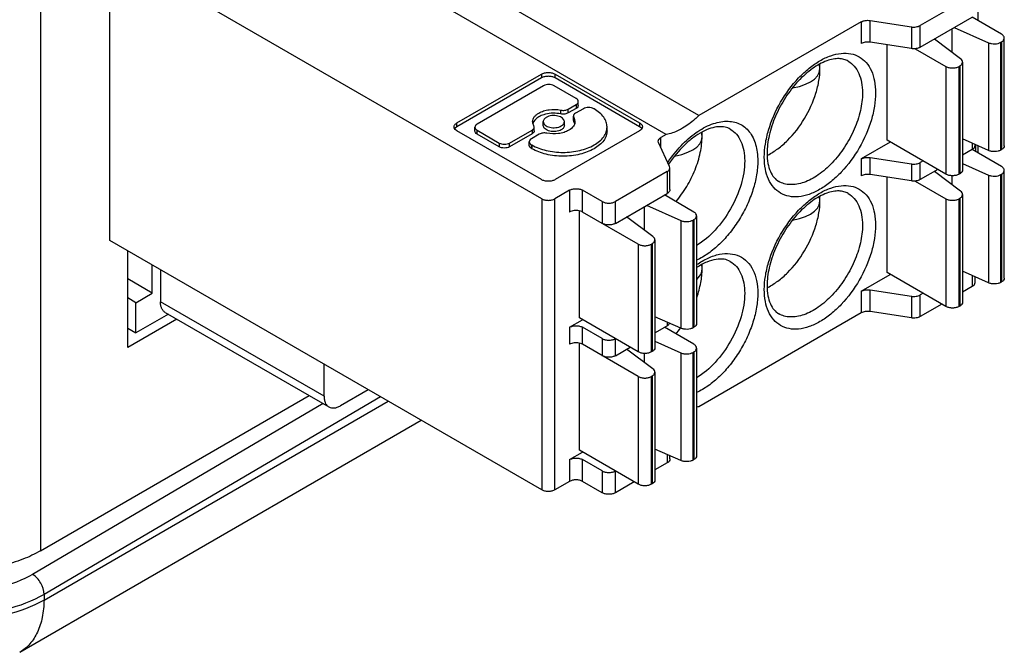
# Model space of a CAD drawing. Header units: inches. Extents: x 0 to 22, y 0 to 17.
# Tile 14 of 34: x 3.705 to 4.542, y 11.237 to 11.775. Entities that reach past the tile are written whole.
import ezdxf

# ---------------------------------------------------------------- set-up
doc = ezdxf.new("R2010")
doc.units = ezdxf.units.IN
doc.header["$LTSCALE"] = 1.21
doc.header["$MEASUREMENT"] = 0
doc.layers.get('0').update_dxf_attribs({"linetype": 'CONTINUOUS'})

msp = doc.modelspace()

# ---------------------------------------------------------------- linework, layer by layer
at = {"color": 3, "linetype": 'CONTINUOUS'}
for p, q in [((3.72223, 13.91927), (3.72223, 11.32371)), ((3.79637, 11.49663), (3.79637, 11.57885)), ((3.83815, 11.52075), (3.79637, 11.49663)), ((3.72223, 11.32371), (3.95082, 11.45569))]:
    msp.add_line(p, q, dxfattribs=at)
at = {"color": 7, "linetype": 'CONTINUOUS'}
for p, q in [((4.28213, 11.69373), (3.98846, 11.86328)), ((4.14854, 11.62302), (3.78106, 11.8352)), ((3.78106, 11.58768), (3.78106, 11.8352)), ((4.25436, 11.6777), (3.98846, 11.83122)), ((4.51971, 11.77439), (4.51971, 11.83279)), ((4.51462, 11.79582), (4.47051, 11.77035)), ((4.47051, 11.75186), (4.51462, 11.77733)), ((4.53967, 11.76287), (4.51462, 11.77733)), ((4.42016, 11.77343), (4.28213, 11.69373)), ((4.42016, 11.77343), (4.42016, 11.75495)), ((4.42777, 11.77461), (4.4629, 11.76917)), ((4.42777, 11.75612), (4.42777, 11.77461)), ((4.4629, 11.76917), (4.4629, 11.75069)), ((4.47051, 11.75186), (4.47051, 11.77035)), ((4.49759, 11.74738), (4.49759, 11.7675)), ((4.49945, 11.76858), (4.52862, 11.75565)), ((4.50484, 11.74192), (4.48246, 11.75877)), ((4.54198, 11.66804), (4.54198, 11.75965)), ((4.4629, 11.75069), (4.42777, 11.75612)), ((4.44224, 11.67286), (4.44224, 11.75388)), ((4.4662, 11.75064), (4.49234, 11.73554)), ((4.52862, 11.75565), (4.52862, 11.66404)), ((4.53898, 11.75604), (4.53967, 11.75644)), ((4.53898, 11.66443), (4.53898, 11.75604)), ((4.53967, 11.75644), (4.53967, 11.66483)), ((4.49234, 11.73554), (4.49234, 11.64393)), ((4.50348, 11.73554), (4.50416, 11.73594)), ((4.50348, 11.64393), (4.50348, 11.73554)), ((4.50416, 11.73594), (4.50416, 11.64433)), ((4.50647, 11.73915), (4.50647, 11.64754)), ((4.07646, 11.68749), (4.14824, 11.72894)), ((4.14824, 11.72572), (4.07646, 11.68428)), ((4.14824, 11.72894), (4.14824, 11.72572)), ((4.15997, 11.72894), (4.23175, 11.68749)), ((4.15997, 11.72572), (4.15997, 11.72894)), ((4.23175, 11.68428), (4.15997, 11.72572)), ((4.15017, 11.71907), (4.09355, 11.68638)), ((4.17781, 11.70819), (4.15897, 11.71907)), ((4.17113, 11.69925), (4.17781, 11.70311)), ((4.17781, 11.69989), (4.17113, 11.69604)), ((4.18395, 11.69956), (4.17727, 11.69571)), ((4.17781, 11.70311), (4.17781, 11.69989)), ((4.17963, 11.70244), (4.17963, 11.70565)), ((4.1931, 11.69936), (4.19275, 11.69956)), ((4.16469, 11.69518), (4.16469, 11.6984)), ((4.17113, 11.69604), (4.17113, 11.69925)), ((4.17545, 11.69316), (4.17579, 11.69199)), ((4.17545, 11.68995), (4.17545, 11.69316)), ((4.17579, 11.68877), (4.17579, 11.69199)), ((4.17579, 11.69199), (4.17654, 11.69028)), ((4.07413, 11.68336), (4.07403, 11.6841)), ((4.07493, 11.68193), (4.07413, 11.68336)), ((4.07493, 11.68306), (4.07452, 11.68252)), ((4.07646, 11.68428), (4.07493, 11.68306)), ((4.07646, 11.68428), (4.07646, 11.68749)), ((4.09173, 11.68062), (4.09173, 11.68383)), ((4.14215, 11.68401), (4.14181, 11.68519)), ((4.14215, 11.6808), (4.14215, 11.68401)), ((4.14981, 11.68537), (4.14981, 11.68859)), ((4.16779, 11.68537), (4.16779, 11.68859)), ((4.17579, 11.68877), (4.17545, 11.68995)), ((4.17659, 11.68687), (4.17579, 11.68877)), ((4.17654, 11.69028), (4.17678, 11.68859)), ((4.20407, 11.68086), (4.20407, 11.68407)), ((4.23175, 11.68749), (4.23175, 11.68428)), ((4.23328, 11.68306), (4.23175, 11.68428)), ((4.23408, 11.68336), (4.23328, 11.68193)), ((4.23369, 11.68252), (4.23328, 11.68306)), ((4.23418, 11.6841), (4.23408, 11.68336)), ((4.07646, 11.68072), (4.07493, 11.68193)), ((4.14824, 11.63927), (4.07646, 11.68072)), ((4.09355, 11.68129), (4.11239, 11.67042)), ((4.09355, 11.67808), (4.09355, 11.68129)), ((4.11239, 11.6672), (4.09355, 11.67808)), ((4.12119, 11.67042), (4.14033, 11.68147)), ((4.14033, 11.67826), (4.12119, 11.6672)), ((4.14647, 11.67792), (4.13979, 11.67407)), ((4.14033, 11.68147), (4.14033, 11.67826)), ((4.23175, 11.68072), (4.15997, 11.63927)), ((4.23328, 11.68193), (4.23175, 11.68072)), ((4.25436, 11.6777), (4.24995, 11.67515)), ((4.24995, 11.66636), (4.24995, 11.67515)), ((4.11239, 11.67042), (4.11239, 11.6672)), ((4.12119, 11.6672), (4.12119, 11.67042)), ((4.13797, 11.66831), (4.13797, 11.67153)), ((4.13979, 11.66898), (4.14014, 11.66878)), ((4.13979, 11.66577), (4.13979, 11.66898)), ((4.14014, 11.66878), (4.14014, 11.66557)), ((4.24791, 11.67076), (4.24764, 11.67193)), ((4.25732, 11.65047), (4.24791, 11.67076)), ((4.44502, 11.67126), (4.42017, 11.65691)), ((4.49234, 11.64393), (4.44224, 11.67286)), ((4.52862, 11.66404), (4.50647, 11.67385)), ((4.51462, 11.67025), (4.51462, 11.66483)), ((4.51692, 11.66922), (4.51692, 11.66804)), ((4.5174, 11.66901), (4.5174, 11.66322)), ((4.51971, 11.66189), (4.51971, 11.66799)), ((4.14014, 11.66557), (4.13979, 11.66577)), ((4.42777, 11.65808), (4.4629, 11.65265)), ((4.42777, 11.64362), (4.42777, 11.65808)), ((4.51462, 11.66483), (4.50647, 11.66012)), ((4.53967, 11.65036), (4.51462, 11.66483)), ((4.53898, 11.66443), (4.53967, 11.66483)), ((4.25759, 11.6493), (4.25732, 11.65047)), ((4.25759, 11.63081), (4.25759, 11.6493)), ((4.42017, 11.65691), (4.42017, 11.64244)), ((4.4629, 11.65265), (4.4629, 11.63818)), ((4.47286, 11.65518), (4.47051, 11.65382)), ((4.47051, 11.63936), (4.47051, 11.65382)), ((4.50647, 11.65296), (4.52862, 11.64315)), ((4.25529, 11.64608), (4.21117, 11.62061)), ((4.25529, 11.64608), (4.25529, 11.6276)), ((4.4629, 11.63818), (4.42777, 11.64362)), ((4.44224, 11.56036), (4.44224, 11.64138)), ((4.48538, 11.64795), (4.47051, 11.63936)), ((4.50484, 11.62942), (4.48246, 11.64626)), ((4.49759, 11.63487), (4.49759, 11.64266)), ((4.50416, 11.64433), (4.50348, 11.64393)), ((4.52862, 11.64315), (4.52862, 11.55153)), ((4.53898, 11.64354), (4.53967, 11.64393)), ((4.53898, 11.55193), (4.53898, 11.64354)), ((4.53967, 11.64393), (4.53967, 11.55232)), ((4.54198, 11.55554), (4.54198, 11.64715)), ((4.4662, 11.63813), (4.49234, 11.62304)), ((4.1722, 11.63026), (4.15967, 11.62302)), ((4.1722, 11.63026), (4.1722, 11.61177)), ((4.20004, 11.62061), (4.18333, 11.63026)), ((4.18333, 11.61177), (4.18333, 11.63026)), ((4.21117, 11.60213), (4.25529, 11.6276)), ((4.27798, 11.61177), (4.25293, 11.62624)), ((4.50647, 11.62665), (4.50647, 11.53504)), ((4.14854, 11.62302), (4.14854, 11.37551)), ((4.15967, 11.37551), (4.15967, 11.62302)), ((4.20004, 11.62061), (4.20004, 11.60213)), ((4.21117, 11.60213), (4.21117, 11.62061)), ((4.23591, 11.59628), (4.23591, 11.61641)), ((4.23777, 11.61748), (4.26694, 11.60456)), ((4.49234, 11.62304), (4.49234, 11.53143)), ((4.50348, 11.62304), (4.50416, 11.62343)), ((4.50348, 11.53143), (4.50348, 11.62304)), ((4.50416, 11.62343), (4.50416, 11.53182)), ((4.18055, 11.52177), (4.18055, 11.61276)), ((4.23066, 11.58445), (4.18333, 11.61177)), ((4.24316, 11.59083), (4.22077, 11.60767)), ((4.28029, 11.60856), (4.28029, 11.51695)), ((4.26694, 11.60456), (4.26694, 11.51295)), ((4.2773, 11.60495), (4.27798, 11.60535)), ((4.2773, 11.51334), (4.2773, 11.60495)), ((4.27798, 11.60535), (4.27798, 11.51373)), ((4.14854, 11.37551), (3.78106, 11.58768)), ((4.23066, 11.58445), (4.23066, 11.49284)), ((4.24248, 11.58484), (4.24179, 11.58445)), ((4.24179, 11.49284), (4.24179, 11.58445)), ((4.24248, 11.58484), (4.24248, 11.49323)), ((4.24479, 11.58806), (4.24479, 11.49645)), ((3.81726, 11.54269), (3.81726, 11.56679)), ((3.82421, 11.56277), (3.82421, 11.53545)), ((4.42016, 11.5444), (4.44502, 11.55875)), ((4.49234, 11.53143), (4.44224, 11.56036)), ((4.52862, 11.55153), (4.50647, 11.56135)), ((4.51462, 11.55774), (4.51462, 11.5483)), ((3.81726, 11.54269), (3.79637, 11.55496)), ((4.51692, 11.55672), (4.51692, 11.55152)), ((4.53898, 11.55193), (4.53967, 11.55232)), ((3.80334, 11.53465), (3.81726, 11.54269)), ((4.42016, 11.5444), (4.42016, 11.52592)), ((4.42777, 11.54558), (4.4629, 11.54014)), ((4.42777, 11.52709), (4.42777, 11.54558)), ((4.47286, 11.54268), (4.47051, 11.54132)), ((4.47051, 11.52283), (4.47051, 11.54132)), ((4.51462, 11.5483), (4.50647, 11.5436)), ((3.80334, 11.53465), (3.79637, 11.53867)), ((3.80334, 11.50893), (3.80334, 11.53465)), ((3.96341, 11.45508), (3.82421, 11.53545)), ((4.4629, 11.54014), (4.4629, 11.52166)), ((4.48886, 11.53343), (4.47051, 11.52283)), ((4.50416, 11.53182), (4.50348, 11.53143)), ((3.83098, 11.52489), (3.80334, 11.50893)), ((3.82829, 11.52644), (3.96748, 11.44607)), ((4.42016, 11.52592), (4.28213, 11.44621)), ((4.4629, 11.52166), (4.42777, 11.52709)), ((4.1722, 11.51373), (4.18333, 11.52016)), ((4.23066, 11.49284), (4.18055, 11.52177)), ((4.26694, 11.51295), (4.24479, 11.52276)), ((4.24479, 11.50903), (4.25528, 11.51509)), ((4.25528, 11.51811), (4.25528, 11.51509)), ((3.79637, 11.51296), (3.80334, 11.50893)), ((4.1722, 11.51373), (4.1722, 11.49927)), ((4.20004, 11.50409), (4.18333, 11.51373)), ((4.18333, 11.49927), (4.18333, 11.51373)), ((4.27798, 11.49927), (4.25293, 11.51373)), ((4.27798, 11.51373), (4.2773, 11.51334)), ((4.18055, 11.40926), (4.18055, 11.50025)), ((4.23066, 11.47194), (4.18333, 11.49927)), ((4.20004, 11.50409), (4.20004, 11.48962)), ((4.21117, 11.48962), (4.21117, 11.50409)), ((4.24479, 11.50187), (4.26694, 11.49205)), ((4.21117, 11.48962), (4.2237, 11.49686)), ((4.24316, 11.47832), (4.22077, 11.49517)), ((4.23591, 11.48378), (4.23591, 11.49156)), ((4.24248, 11.49323), (4.24179, 11.49284)), ((4.26694, 11.49205), (4.26694, 11.40044)), ((4.2773, 11.49244), (4.27798, 11.49284)), ((4.2773, 11.40083), (4.2773, 11.49244)), ((4.27798, 11.49284), (4.27798, 11.40123)), ((4.28029, 11.49605), (4.28029, 11.40444)), ((3.96341, 11.45508), (3.96341, 11.4824)), ((4.24479, 11.47555), (4.24479, 11.38394)), ((4.23066, 11.47194), (4.23066, 11.38033)), ((4.24248, 11.47234), (4.24179, 11.47194)), ((4.24179, 11.38033), (4.24179, 11.47194)), ((4.24248, 11.47234), (4.24248, 11.38073)), ((4.00098, 11.46071), (3.97733, 11.44705)), ((3.96265, 11.44887), (3.71546, 11.3037)), ((3.72521, 11.28178), (4.01804, 11.45086)), ((4.01139, 11.4547), (3.72529, 11.28667)), ((3.70452, 11.23742), (4.0461, 11.43465)), ((4.1722, 11.40123), (4.18333, 11.40766)), ((4.23066, 11.38033), (4.18055, 11.40926)), ((4.26694, 11.40044), (4.24479, 11.41025)), ((4.1722, 11.40123), (4.1722, 11.38274)), ((4.20004, 11.39158), (4.18333, 11.40123)), ((4.18333, 11.38274), (4.18333, 11.40123)), ((4.25529, 11.39857), (4.24479, 11.39251)), ((4.25529, 11.4056), (4.25529, 11.39857)), ((4.25759, 11.40178), (4.25759, 11.40458)), ((4.27798, 11.40123), (4.2773, 11.40083)), ((4.20004, 11.39158), (4.20004, 11.3731)), ((4.21117, 11.3731), (4.21117, 11.39158)), ((4.1722, 11.38274), (4.15967, 11.37551)), ((4.20004, 11.3731), (4.18333, 11.38274)), ((4.22718, 11.38234), (4.21117, 11.3731)), ((4.24248, 11.38073), (4.24179, 11.38033)), ((3.72529, 11.28667), (3.72521, 11.28178))]:
    msp.add_line(p, q, dxfattribs=at)
for centre, radius, start, end in [((4.33217, 11.73395), 0.053, 359.98416, 3.74168), ((4.1468, 11.68859), 0.00598, 179.99353, 185.23765), ((4.14749, 11.68522), 0.00669, 158.27305, 163.54511), ((4.23195, 11.67609), 0.053, 359.98416, 3.74168), ((4.31823, 11.70487), 0.05005, 296.11602, 296.8498), ((4.33217, 11.62145), 0.053, 359.98416, 3.74168), ((4.23195, 11.56358), 0.053, 359.98416, 3.74168), ((4.31823, 11.59237), 0.05005, 296.11602, 296.8498), ((4.18951, 11.5697), 0.09567, 319.87344, 323.72788), ((4.28746, 11.4142), 0.03245, 99.45495, 102.72135)]:
    msp.add_arc(centre, radius, start, end, dxfattribs=at)
for centre, start_param, end_param in [((4.28847, 11.75424), -0.632749, 0.172193), ((4.18825, 11.69638), -0.632749, 0.172193), ((4.28847, 11.64174), 5.650436, 6.455378), ((4.18825, 11.58387), -0.233099, 0.172193)]:
    msp.add_ellipse(centre, major_axis=(0.09642, -0.0228), ratio=0.32693, start_param=start_param, end_param=end_param, dxfattribs=at)
for points, knots in [([(4.42016, 11.77343), (4.42124, 11.77405), (4.42379, 11.77482), (4.42643, 11.77481), (4.42777, 11.77461)], [0, 0, 0, 0, 0.477224, 1, 1, 1, 1]), ([(4.4629, 11.76917), (4.46424, 11.76896), (4.46688, 11.76896), (4.46943, 11.76973), (4.47051, 11.77035)], [0, 0, 0, 0, 0.522776, 1, 1, 1, 1]), ([(4.54198, 11.75965), (4.54198, 11.76027), (4.54144, 11.76164), (4.54032, 11.76249), (4.53967, 11.76287)], [0, 0, 0, 0, 0.449173, 1, 1, 1, 1]), ([(4.53967, 11.75644), (4.54032, 11.75682), (4.54144, 11.75767), (4.54198, 11.75904), (4.54198, 11.75965)], [0, 0, 0, 0, 0.550827, 1, 1, 1, 1]), ([(4.42777, 11.75612), (4.42643, 11.75633), (4.42379, 11.75633), (4.42124, 11.75557), (4.42016, 11.75495)], [0, 0, 0, 0, 0.522776, 1, 1, 1, 1]), ([(4.47051, 11.75186), (4.46943, 11.75124), (4.46688, 11.75048), (4.46424, 11.75048), (4.4629, 11.75069)], [0, 0, 0, 0, 0.477224, 1, 1, 1, 1]), ([(4.52862, 11.75565), (4.52942, 11.7553), (4.53118, 11.7548), (4.53392, 11.75463), (4.5366, 11.755), (4.53826, 11.75563), (4.53898, 11.75604)], [0, 0, 0, 0, 0.244883, 0.507631, 0.766286, 1, 1, 1, 1]), ([(4.33784, 11.65839), (4.33784, 11.66213), (4.33853, 11.66992), (4.34225, 11.6859), (4.35089, 11.70551), (4.36354, 11.72279), (4.37553, 11.73401), (4.38471, 11.74044), (4.39394, 11.74484), (4.40292, 11.74701), (4.41135, 11.74679), (4.41886, 11.74407), (4.42497, 11.73894), (4.42937, 11.73174), (4.43198, 11.72288), (4.43249, 11.71643), (4.43249, 11.71304)], [0, 0, 0, 0, 0.066618, 0.138505, 0.291541, 0.444582, 0.516467, 0.583089, 0.643501, 0.697544, 0.746152, 0.791547, 0.836942, 0.885547, 0.939592, 1, 1, 1, 1]), ([(4.40913, 11.74007), (4.40802, 11.74071), (4.4055, 11.74175), (4.40117, 11.74232), (4.39619, 11.74188), (4.38836, 11.73966), (4.3779, 11.73375), (4.36606, 11.72307), (4.35543, 11.7093), (4.34703, 11.69367), (4.34161, 11.6776), (4.34015, 11.66672), (4.34015, 11.66161)], [0, 0, 0, 0, 0.032715, 0.069096, 0.111134, 0.159928, 0.277011, 0.415444, 0.566726, 0.721138, 0.868692, 1, 1, 1, 1]), ([(4.50647, 11.73915), (4.50647, 11.73966), (4.50612, 11.74077), (4.50532, 11.74156), (4.50484, 11.74192)], [0, 0, 0, 0, 0.460676, 1, 1, 1, 1]), ([(4.34084, 11.66022), (4.34382, 11.66172), (4.34974, 11.66549), (4.36092, 11.67527), (4.37281, 11.69081), (4.38097, 11.70868), (4.38451, 11.72334), (4.38517, 11.7305), (4.38517, 11.73394)], [0, 0, 0, 0, 0.111839, 0.233684, 0.496004, 0.760528, 0.884935, 1, 1, 1, 1]), ([(4.40913, 11.74007), (4.41108, 11.73895), (4.41472, 11.73589), (4.4186, 11.72954), (4.4209, 11.72173), (4.42136, 11.71604), (4.42136, 11.71304)], [0, 0, 0, 0, 0.217774, 0.450946, 0.710211, 1, 1, 1, 1]), ([(4.49234, 11.73554), (4.49313, 11.73509), (4.49497, 11.73442), (4.49791, 11.7341), (4.50085, 11.73442), (4.50269, 11.73509), (4.50348, 11.73554)], [0, 0, 0, 0, 0.237254, 0.5, 0.762746, 1, 1, 1, 1]), ([(4.50416, 11.73594), (4.50482, 11.73631), (4.50593, 11.73717), (4.50647, 11.73854), (4.50647, 11.73915)], [0, 0, 0, 0, 0.550851, 1, 1, 1, 1]), ([(4.14824, 11.72894), (4.14907, 11.72942), (4.15101, 11.73012), (4.1541, 11.73046), (4.1572, 11.73012), (4.15914, 11.72942), (4.15997, 11.72894)], [0, 0, 0, 0, 0.237254, 0.5, 0.762746, 1, 1, 1, 1]), ([(4.15997, 11.72572), (4.15914, 11.7262), (4.1572, 11.72691), (4.1541, 11.72724), (4.15101, 11.72691), (4.14907, 11.7262), (4.14824, 11.72572)], [0, 0, 0, 0, 0.237254, 0.5, 0.762746, 1, 1, 1, 1]), ([(4.15897, 11.71907), (4.15835, 11.71943), (4.15689, 11.71995), (4.15457, 11.72021), (4.15225, 11.71995), (4.15079, 11.71943), (4.15017, 11.71907)], [0, 0, 0, 0, 0.237244, 0.5, 0.762756, 1, 1, 1, 1]), ([(4.17963, 11.70565), (4.17963, 11.70613), (4.17921, 11.70722), (4.17832, 11.70789), (4.17781, 11.70819)], [0, 0, 0, 0, 0.449216, 1, 1, 1, 1]), ([(4.43249, 11.71304), (4.43249, 11.7093), (4.43181, 11.70152), (4.42809, 11.68553), (4.41944, 11.66593), (4.40679, 11.64864), (4.3948, 11.63743), (4.38562, 11.63099), (4.37639, 11.6266), (4.36741, 11.62443), (4.35898, 11.62464), (4.35148, 11.62736), (4.34537, 11.6325), (4.34097, 11.63969), (4.33835, 11.64855), (4.33784, 11.655), (4.33784, 11.65839)], [0, 0, 0, 0, 0.066618, 0.138505, 0.291541, 0.444582, 0.516467, 0.583089, 0.643501, 0.697544, 0.746152, 0.791547, 0.836942, 0.885547, 0.939592, 1, 1, 1, 1]), ([(4.42136, 11.71304), (4.42136, 11.708), (4.41994, 11.69738), (4.41467, 11.6818), (4.40655, 11.66679), (4.39623, 11.65358), (4.38456, 11.64323), (4.37399, 11.63746), (4.36572, 11.63526), (4.36003, 11.63484), (4.35474, 11.63562), (4.35153, 11.63695), (4.35007, 11.63779)], [0, 0, 0, 0, 0.128686, 0.270271, 0.417428, 0.561776, 0.695449, 0.812714, 0.86468, 0.912513, 0.957141, 1, 1, 1, 1]), ([(4.17781, 11.70311), (4.17832, 11.70341), (4.17921, 11.70408), (4.17963, 11.70516), (4.17963, 11.70565)], [0, 0, 0, 0, 0.550784, 1, 1, 1, 1]), ([(4.17963, 11.70244), (4.17963, 11.70195), (4.17921, 11.70087), (4.17832, 11.70019), (4.17781, 11.69989)], [0, 0, 0, 0, 0.449216, 1, 1, 1, 1]), ([(4.19275, 11.69956), (4.19213, 11.69992), (4.19067, 11.70045), (4.18835, 11.7007), (4.18603, 11.70045), (4.18457, 11.69992), (4.18395, 11.69956)], [0, 0, 0, 0, 0.237244, 0.5, 0.762756, 1, 1, 1, 1]), ([(4.20407, 11.68407), (4.20407, 11.6855), (4.20354, 11.68847), (4.20129, 11.69261), (4.19773, 11.69636), (4.19475, 11.69841), (4.1931, 11.69936)], [0, 0, 0, 0, 0.217778, 0.450936, 0.710229, 1, 1, 1, 1]), ([(4.14082, 11.68859), (4.14082, 11.68927), (4.14107, 11.6907), (4.14215, 11.69269), (4.14386, 11.69449), (4.1453, 11.69547), (4.14608, 11.69593)], [0, 0, 0, 0, 0.217764, 0.450881, 0.710336, 1, 1, 1, 1]), ([(4.14608, 11.69271), (4.14551, 11.69238), (4.14357, 11.69111), (4.1419, 11.68926), (4.14127, 11.6877)], [0, 0, 0, 0, 0.281804, 1, 1, 1, 1]), ([(4.14608, 11.69593), (4.14735, 11.69666), (4.15019, 11.69785), (4.15642, 11.69919), (4.16144, 11.69905), (4.16469, 11.6984)], [0, 0, 0, 0, 0.228867, 0.480151, 1, 1, 1, 1]), ([(4.15181, 11.69494), (4.15128, 11.69481), (4.14931, 11.69426), (4.14739, 11.69347), (4.14608, 11.69271)], [0, 0, 0, 0, 0.263883, 1, 1, 1, 1]), ([(4.15244, 11.69226), (4.1517, 11.69183), (4.15069, 11.69104), (4.14993, 11.68964), (4.14981, 11.68893), (4.14981, 11.68859)], [0, 0, 0, 0, 0.54776, 0.781652, 1, 1, 1, 1]), ([(4.16469, 11.69518), (4.16256, 11.69561), (4.15822, 11.69597), (4.1539, 11.69545), (4.15181, 11.69494)], [0, 0, 0, 0, 0.502111, 1, 1, 1, 1]), ([(4.16779, 11.68859), (4.16779, 11.68911), (4.16748, 11.69023), (4.16625, 11.69162), (4.16445, 11.69272), (4.16136, 11.69375), (4.15716, 11.69396), (4.15383, 11.69306), (4.15244, 11.69226)], [0, 0, 0, 0, 0.087141, 0.186857, 0.304537, 0.438673, 0.730084, 1, 1, 1, 1]), ([(4.16469, 11.6984), (4.16581, 11.69817), (4.16804, 11.69811), (4.17022, 11.69873), (4.17113, 11.69925)], [0, 0, 0, 0, 0.521009, 1, 1, 1, 1]), ([(4.17113, 11.69604), (4.17022, 11.69551), (4.16804, 11.69489), (4.16581, 11.69496), (4.16469, 11.69518)], [0, 0, 0, 0, 0.47899, 1, 1, 1, 1]), ([(4.17727, 11.69571), (4.17675, 11.69541), (4.17587, 11.69473), (4.17545, 11.69365), (4.17545, 11.69316)], [0, 0, 0, 0, 0.550761, 1, 1, 1, 1]), ([(4.28213, 11.69373), (4.28103, 11.69264), (4.27674, 11.68863), (4.27199, 11.6851), (4.26824, 11.68294)], [0, 0, 0, 0, 0.262726, 1, 1, 1, 1]), ([(4.07403, 11.6841), (4.07403, 11.68442), (4.07414, 11.68508), (4.07484, 11.68637), (4.07577, 11.6871), (4.07646, 11.68749)], [0, 0, 0, 0, 0.218409, 0.452256, 1, 1, 1, 1]), ([(4.09355, 11.68638), (4.09303, 11.68608), (4.09215, 11.6854), (4.09173, 11.68432), (4.09173, 11.68383)], [0, 0, 0, 0, 0.550784, 1, 1, 1, 1]), ([(4.09173, 11.68383), (4.09173, 11.68335), (4.09215, 11.68227), (4.09303, 11.68159), (4.09355, 11.68129)], [0, 0, 0, 0, 0.449216, 1, 1, 1, 1]), ([(4.14033, 11.68147), (4.14084, 11.68177), (4.14173, 11.68244), (4.14215, 11.68353), (4.14215, 11.68401)], [0, 0, 0, 0, 0.550761, 1, 1, 1, 1]), ([(4.14181, 11.68519), (4.14167, 11.68541), (4.1412, 11.6863), (4.14091, 11.6873), (4.14084, 11.68804)], [0, 0, 0, 0, 0.260342, 1, 1, 1, 1]), ([(4.14981, 11.68859), (4.14981, 11.68807), (4.15012, 11.68695), (4.15134, 11.68556), (4.15315, 11.68446), (4.15624, 11.68343), (4.16044, 11.68321), (4.16377, 11.68411), (4.16516, 11.68492)], [0, 0, 0, 0, 0.087141, 0.186857, 0.304537, 0.438673, 0.730084, 1, 1, 1, 1]), ([(4.16516, 11.6817), (4.16377, 11.6809), (4.16044, 11.68), (4.15624, 11.68021), (4.15315, 11.68124), (4.15134, 11.68234), (4.15012, 11.68373), (4.14981, 11.68485), (4.14981, 11.68537)], [0, 0, 0, 0, 0.269902, 0.561302, 0.695444, 0.81313, 0.91285, 1, 1, 1, 1]), ([(4.16516, 11.68492), (4.1659, 11.68535), (4.1669, 11.68614), (4.16766, 11.68753), (4.16779, 11.68825), (4.16779, 11.68859)], [0, 0, 0, 0, 0.54776, 0.781652, 1, 1, 1, 1]), ([(4.16779, 11.68537), (4.16779, 11.68503), (4.16766, 11.68432), (4.1669, 11.68292), (4.1659, 11.68213), (4.16516, 11.6817)], [0, 0, 0, 0, 0.218352, 0.452255, 1, 1, 1, 1]), ([(4.17632, 11.68626), (4.17613, 11.68578), (4.17501, 11.6837), (4.17309, 11.68216), (4.17151, 11.68125)], [0, 0, 0, 0, 0.223279, 1, 1, 1, 1]), ([(4.17678, 11.68859), (4.17678, 11.68839), (4.17674, 11.6876), (4.17654, 11.68682), (4.17632, 11.68626)], [0, 0, 0, 0, 0.246814, 1, 1, 1, 1]), ([(4.1931, 11.66878), (4.19475, 11.66973), (4.19773, 11.67178), (4.20129, 11.67553), (4.20354, 11.67967), (4.20407, 11.68264), (4.20407, 11.68407)], [0, 0, 0, 0, 0.289771, 0.549064, 0.782222, 1, 1, 1, 1]), ([(4.23175, 11.68749), (4.23244, 11.6871), (4.23337, 11.68637), (4.23407, 11.68508), (4.23418, 11.68442), (4.23418, 11.6841)], [0, 0, 0, 0, 0.547744, 0.781591, 1, 1, 1, 1]), ([(4.26824, 11.68294), (4.26709, 11.68228), (4.26271, 11.67995), (4.25794, 11.67829), (4.25436, 11.6777)], [0, 0, 0, 0, 0.268575, 1, 1, 1, 1]), ([(4.25566, 11.65387), (4.25906, 11.65892), (4.2664, 11.66816), (4.27898, 11.67932), (4.29033, 11.68571), (4.29926, 11.68839), (4.30546, 11.68914), (4.31129, 11.68868), (4.31663, 11.68698), (4.32134, 11.68409), (4.32676, 11.67857), (4.33029, 11.67096), (4.33199, 11.66237), (4.33227, 11.65763), (4.33227, 11.65518)], [0, 0, 0, 0, 0.163721, 0.315771, 0.450231, 0.510242, 0.56565, 0.617276, 0.666449, 0.7149, 0.764495, 0.872789, 0.933948, 1, 1, 1, 1]), ([(4.30891, 11.68221), (4.30753, 11.683), (4.30426, 11.68421), (4.29857, 11.68446), (4.29202, 11.68308), (4.28482, 11.67999), (4.27732, 11.6752), (4.26706, 11.66648), (4.26037, 11.6583), (4.25639, 11.65233)], [0, 0, 0, 0, 0.073208, 0.157838, 0.259519, 0.379917, 0.517363, 0.669029, 1, 1, 1, 1]), ([(4.09355, 11.67808), (4.09303, 11.67838), (4.09215, 11.67905), (4.09173, 11.68014), (4.09173, 11.68062)], [0, 0, 0, 0, 0.550784, 1, 1, 1, 1]), ([(4.14215, 11.6808), (4.14215, 11.68031), (4.14173, 11.67923), (4.14084, 11.67855), (4.14033, 11.67826)], [0, 0, 0, 0, 0.449238, 1, 1, 1, 1]), ([(4.15291, 11.67878), (4.15179, 11.679), (4.14956, 11.67907), (4.14738, 11.67845), (4.14647, 11.67792)], [0, 0, 0, 0, 0.521009, 1, 1, 1, 1]), ([(4.17151, 11.68125), (4.17025, 11.68052), (4.16741, 11.67932), (4.16117, 11.67798), (4.15615, 11.67813), (4.15291, 11.67878)], [0, 0, 0, 0, 0.228867, 0.480151, 1, 1, 1, 1]), ([(4.20407, 11.68086), (4.20407, 11.67943), (4.20354, 11.67646), (4.20129, 11.67231), (4.19773, 11.66857), (4.19475, 11.66652), (4.1931, 11.66557)], [0, 0, 0, 0, 0.217778, 0.450936, 0.710229, 1, 1, 1, 1]), ([(4.24764, 11.67193), (4.24764, 11.67255), (4.24818, 11.67392), (4.2493, 11.67477), (4.24995, 11.67515)], [0, 0, 0, 0, 0.449271, 1, 1, 1, 1]), ([(4.26267, 11.62055), (4.26607, 11.62459), (4.27222, 11.63327), (4.27925, 11.64733), (4.28376, 11.66172), (4.28495, 11.67144), (4.28495, 11.67607)], [0, 0, 0, 0, 0.260102, 0.521564, 0.771785, 1, 1, 1, 1]), ([(4.30891, 11.68221), (4.31086, 11.68108), (4.3145, 11.67802), (4.31838, 11.67168), (4.32069, 11.66386), (4.32114, 11.65817), (4.32114, 11.65518)], [0, 0, 0, 0, 0.217774, 0.450946, 0.710211, 1, 1, 1, 1]), ([(4.11239, 11.67042), (4.11301, 11.67006), (4.11446, 11.66953), (4.11679, 11.66928), (4.11911, 11.66953), (4.12056, 11.67006), (4.12119, 11.67042)], [0, 0, 0, 0, 0.237244, 0.5, 0.762756, 1, 1, 1, 1]), ([(4.12119, 11.6672), (4.12056, 11.66684), (4.11911, 11.66632), (4.11679, 11.66606), (4.11446, 11.66632), (4.11301, 11.66684), (4.11239, 11.6672)], [0, 0, 0, 0, 0.237244, 0.5, 0.762756, 1, 1, 1, 1]), ([(4.13979, 11.67407), (4.13928, 11.67377), (4.13839, 11.67309), (4.13797, 11.67201), (4.13797, 11.67153)], [0, 0, 0, 0, 0.550784, 1, 1, 1, 1]), ([(4.13797, 11.67153), (4.13797, 11.67104), (4.13839, 11.66996), (4.13928, 11.66928), (4.13979, 11.66898)], [0, 0, 0, 0, 0.449216, 1, 1, 1, 1]), ([(4.13979, 11.66577), (4.13928, 11.66607), (4.13839, 11.66674), (4.13797, 11.66783), (4.13797, 11.66831)], [0, 0, 0, 0, 0.550784, 1, 1, 1, 1]), ([(4.14014, 11.66878), (4.1439, 11.66661), (4.15265, 11.66344), (4.16662, 11.66193), (4.1806, 11.66344), (4.18934, 11.66661), (4.1931, 11.66878)], [0, 0, 0, 0, 0.237229, 0.5, 0.762771, 1, 1, 1, 1]), ([(4.51692, 11.66804), (4.51692, 11.66743), (4.51639, 11.66606), (4.51527, 11.6652), (4.51462, 11.66483)], [0, 0, 0, 0, 0.449173, 1, 1, 1, 1]), ([(4.54198, 11.66804), (4.54198, 11.66743), (4.54144, 11.66606), (4.54032, 11.6652), (4.53967, 11.66483)], [0, 0, 0, 0, 0.449173, 1, 1, 1, 1]), ([(4.1931, 11.66557), (4.18934, 11.6634), (4.1806, 11.66023), (4.16662, 11.65871), (4.15265, 11.66023), (4.1439, 11.6634), (4.14014, 11.66557)], [0, 0, 0, 0, 0.237229, 0.5, 0.762771, 1, 1, 1, 1]), ([(4.34015, 11.66161), (4.34015, 11.65874), (4.34055, 11.65343), (4.34257, 11.64639), (4.34574, 11.64108), (4.3486, 11.63864), (4.35007, 11.63779)], [0, 0, 0, 0, 0.320087, 0.589626, 0.810881, 1, 1, 1, 1]), ([(4.42017, 11.65691), (4.42124, 11.65753), (4.42379, 11.65829), (4.42643, 11.65829), (4.42777, 11.65808)], [0, 0, 0, 0, 0.477224, 1, 1, 1, 1]), ([(4.53898, 11.66443), (4.53826, 11.66402), (4.5366, 11.66339), (4.53392, 11.66302), (4.53118, 11.66319), (4.52942, 11.66369), (4.52862, 11.66404)], [0, 0, 0, 0, 0.233714, 0.492369, 0.755117, 1, 1, 1, 1]), ([(4.25529, 11.64608), (4.25594, 11.64646), (4.25706, 11.64731), (4.25759, 11.64868), (4.25759, 11.6493)], [0, 0, 0, 0, 0.550729, 1, 1, 1, 1]), ([(4.33227, 11.65518), (4.33227, 11.65119), (4.33149, 11.64288), (4.32842, 11.63038), (4.32351, 11.61777), (4.31697, 11.60558), (4.30909, 11.59434), (4.30018, 11.5845), (4.29064, 11.57649), (4.28374, 11.57238), (4.28029, 11.57078)], [0, 0, 0, 0, 0.115474, 0.240466, 0.372009, 0.506499, 0.640074, 0.768945, 0.889759, 1, 1, 1, 1]), ([(4.32114, 11.65518), (4.32114, 11.64843), (4.31864, 11.63421), (4.30992, 11.61417), (4.29711, 11.59638), (4.28612, 11.5869), (4.2803, 11.58339)], [0, 0, 0, 0, 0.236572, 0.498626, 0.761428, 1, 1, 1, 1]), ([(4.4629, 11.65265), (4.46424, 11.65244), (4.46688, 11.65244), (4.46943, 11.6532), (4.47051, 11.65382)], [0, 0, 0, 0, 0.522776, 1, 1, 1, 1]), ([(4.54198, 11.64715), (4.54198, 11.64776), (4.54144, 11.64913), (4.54032, 11.64999), (4.53967, 11.65036)], [0, 0, 0, 0, 0.449173, 1, 1, 1, 1]), ([(4.42777, 11.64362), (4.42643, 11.64382), (4.42379, 11.64383), (4.42124, 11.64306), (4.42017, 11.64244)], [0, 0, 0, 0, 0.522776, 1, 1, 1, 1]), ([(4.50348, 11.64393), (4.50269, 11.64347), (4.50085, 11.64281), (4.49791, 11.64249), (4.49497, 11.64281), (4.49313, 11.64347), (4.49234, 11.64393)], [0, 0, 0, 0, 0.237254, 0.5, 0.762746, 1, 1, 1, 1]), ([(4.50647, 11.64754), (4.50647, 11.64693), (4.50593, 11.64556), (4.50482, 11.6447), (4.50416, 11.64433)], [0, 0, 0, 0, 0.449149, 1, 1, 1, 1]), ([(4.52862, 11.64315), (4.52942, 11.64279), (4.53118, 11.6423), (4.53392, 11.64212), (4.5366, 11.64249), (4.53826, 11.64312), (4.53898, 11.64354)], [0, 0, 0, 0, 0.244883, 0.507631, 0.766286, 1, 1, 1, 1]), ([(4.53967, 11.64393), (4.54032, 11.64431), (4.54144, 11.64517), (4.54198, 11.64653), (4.54198, 11.64715)], [0, 0, 0, 0, 0.550827, 1, 1, 1, 1]), ([(4.15997, 11.63927), (4.15914, 11.63879), (4.1572, 11.63809), (4.1541, 11.63775), (4.15101, 11.63809), (4.14907, 11.63879), (4.14824, 11.63927)], [0, 0, 0, 0, 0.237254, 0.5, 0.762746, 1, 1, 1, 1]), ([(4.33784, 11.54589), (4.33784, 11.54963), (4.33853, 11.55741), (4.34225, 11.57339), (4.35089, 11.593), (4.36354, 11.61028), (4.37553, 11.6215), (4.38471, 11.62794), (4.39394, 11.63233), (4.40292, 11.6345), (4.41135, 11.63429), (4.41886, 11.63157), (4.42497, 11.62643), (4.42937, 11.61924), (4.43198, 11.61038), (4.43249, 11.60393), (4.43249, 11.60054)], [0, 0, 0, 0, 0.066618, 0.138505, 0.291541, 0.444582, 0.516467, 0.583089, 0.643501, 0.697544, 0.746152, 0.791547, 0.836942, 0.885547, 0.939592, 1, 1, 1, 1]), ([(4.47051, 11.63936), (4.46943, 11.63874), (4.46688, 11.63797), (4.46424, 11.63797), (4.4629, 11.63818)], [0, 0, 0, 0, 0.477224, 1, 1, 1, 1]), ([(4.1722, 11.63026), (4.17299, 11.63071), (4.17483, 11.63138), (4.17777, 11.6317), (4.18071, 11.63138), (4.18254, 11.63071), (4.18333, 11.63026)], [0, 0, 0, 0, 0.237254, 0.5, 0.762746, 1, 1, 1, 1]), ([(4.25759, 11.63081), (4.25759, 11.6302), (4.25706, 11.62883), (4.25594, 11.62797), (4.25529, 11.6276)], [0, 0, 0, 0, 0.449271, 1, 1, 1, 1]), ([(4.40913, 11.62757), (4.40802, 11.62821), (4.4055, 11.62924), (4.40117, 11.62981), (4.39619, 11.62937), (4.38836, 11.62716), (4.3779, 11.62124), (4.36606, 11.61057), (4.35543, 11.5968), (4.34703, 11.58117), (4.34161, 11.56509), (4.34015, 11.55422), (4.34015, 11.5491)], [0, 0, 0, 0, 0.032715, 0.069096, 0.111134, 0.159928, 0.277011, 0.415444, 0.566726, 0.721138, 0.868692, 1, 1, 1, 1]), ([(4.40913, 11.62757), (4.41108, 11.62644), (4.41472, 11.62338), (4.4186, 11.61704), (4.4209, 11.60922), (4.42136, 11.60353), (4.42136, 11.60054)], [0, 0, 0, 0, 0.217774, 0.450946, 0.710211, 1, 1, 1, 1]), ([(4.50416, 11.62343), (4.50482, 11.62381), (4.50593, 11.62467), (4.50647, 11.62603), (4.50647, 11.62665)], [0, 0, 0, 0, 0.550851, 1, 1, 1, 1]), ([(4.50647, 11.62665), (4.50647, 11.62715), (4.50612, 11.62826), (4.50532, 11.62906), (4.50484, 11.62942)], [0, 0, 0, 0, 0.460676, 1, 1, 1, 1]), ([(4.14854, 11.62302), (4.14933, 11.62257), (4.15116, 11.6219), (4.1541, 11.62158), (4.15704, 11.6219), (4.15888, 11.62257), (4.15967, 11.62302)], [0, 0, 0, 0, 0.237254, 0.5, 0.762746, 1, 1, 1, 1]), ([(4.20004, 11.62061), (4.20083, 11.62016), (4.20267, 11.61949), (4.20561, 11.61917), (4.20855, 11.61949), (4.21038, 11.62016), (4.21117, 11.62061)], [0, 0, 0, 0, 0.237254, 0.5, 0.762746, 1, 1, 1, 1]), ([(4.34084, 11.54771), (4.34382, 11.54922), (4.34974, 11.55298), (4.36092, 11.56276), (4.37281, 11.57831), (4.38097, 11.59617), (4.38451, 11.61084), (4.38517, 11.618), (4.38517, 11.62143)], [0, 0, 0, 0, 0.111839, 0.233684, 0.496004, 0.760528, 0.884935, 1, 1, 1, 1]), ([(4.49234, 11.62304), (4.49313, 11.62258), (4.49497, 11.62191), (4.49791, 11.6216), (4.50085, 11.62191), (4.50269, 11.62258), (4.50348, 11.62304)], [0, 0, 0, 0, 0.237254, 0.5, 0.762746, 1, 1, 1, 1]), ([(4.18047, 11.61283), (4.17903, 11.61313), (4.17617, 11.61323), (4.17337, 11.61245), (4.1722, 11.61177)], [0, 0, 0, 0, 0.520484, 1, 1, 1, 1]), ([(4.18333, 11.61177), (4.18313, 11.61189), (4.18222, 11.61236), (4.18123, 11.61267), (4.18047, 11.61283)], [0, 0, 0, 0, 0.234003, 1, 1, 1, 1]), ([(4.28029, 11.60856), (4.28029, 11.60917), (4.27976, 11.61054), (4.27864, 11.6114), (4.27798, 11.61177)], [0, 0, 0, 0, 0.449173, 1, 1, 1, 1]), ([(4.27798, 11.60535), (4.27864, 11.60572), (4.27976, 11.60658), (4.28029, 11.60795), (4.28029, 11.60856)], [0, 0, 0, 0, 0.550827, 1, 1, 1, 1]), ([(4.21117, 11.60213), (4.21038, 11.60167), (4.20855, 11.60101), (4.20561, 11.60069), (4.20267, 11.60101), (4.20083, 11.60167), (4.20004, 11.60213)], [0, 0, 0, 0, 0.237254, 0.5, 0.762746, 1, 1, 1, 1]), ([(4.26694, 11.60456), (4.26774, 11.6042), (4.2695, 11.60371), (4.27224, 11.60353), (4.27492, 11.6039), (4.27658, 11.60453), (4.2773, 11.60495)], [0, 0, 0, 0, 0.244883, 0.507631, 0.766286, 1, 1, 1, 1]), ([(4.43249, 11.60054), (4.43249, 11.5968), (4.43181, 11.58901), (4.42809, 11.57303), (4.41944, 11.55342), (4.40679, 11.53614), (4.3948, 11.52492), (4.38562, 11.51848), (4.37639, 11.51409), (4.36741, 11.51192), (4.35898, 11.51214), (4.35148, 11.51486), (4.34537, 11.51999), (4.34097, 11.52719), (4.33835, 11.53604), (4.33784, 11.54249), (4.33784, 11.54589)], [0, 0, 0, 0, 0.066618, 0.138505, 0.291541, 0.444582, 0.516467, 0.583089, 0.643501, 0.697544, 0.746152, 0.791547, 0.836942, 0.885547, 0.939592, 1, 1, 1, 1]), ([(4.42136, 11.60054), (4.42136, 11.59549), (4.41994, 11.58488), (4.41467, 11.56929), (4.40655, 11.55428), (4.39623, 11.54107), (4.38456, 11.53073), (4.37399, 11.52495), (4.36572, 11.52275), (4.36003, 11.52233), (4.35474, 11.52311), (4.35153, 11.52444), (4.35007, 11.52528)], [0, 0, 0, 0, 0.128686, 0.270271, 0.417428, 0.561776, 0.695449, 0.812714, 0.86468, 0.912513, 0.957141, 1, 1, 1, 1]), ([(4.24479, 11.58806), (4.24479, 11.58857), (4.24444, 11.58967), (4.24363, 11.59047), (4.24316, 11.59083)], [0, 0, 0, 0, 0.460676, 1, 1, 1, 1]), ([(4.23066, 11.58445), (4.23145, 11.58399), (4.23329, 11.58333), (4.23623, 11.58301), (4.23917, 11.58333), (4.241, 11.58399), (4.24179, 11.58445)], [0, 0, 0, 0, 0.237254, 0.5, 0.762746, 1, 1, 1, 1]), ([(4.24248, 11.58484), (4.24313, 11.58522), (4.24425, 11.58608), (4.24479, 11.58745), (4.24479, 11.58806)], [0, 0, 0, 0, 0.550851, 1, 1, 1, 1]), ([(4.28029, 11.56704), (4.2834, 11.56919), (4.28962, 11.57282), (4.29932, 11.57613), (4.30854, 11.57681), (4.31689, 11.57468), (4.32378, 11.56973), (4.32876, 11.56236), (4.3317, 11.55307), (4.33227, 11.54626), (4.33227, 11.54267)], [0, 0, 0, 0, 0.149901, 0.283696, 0.402603, 0.511363, 0.617978, 0.731267, 0.857671, 1, 1, 1, 1]), ([(4.30891, 11.5697), (4.30729, 11.57063), (4.30331, 11.57197), (4.29635, 11.57175), (4.28837, 11.56929), (4.28305, 11.56633), (4.2803, 11.56452)], [0, 0, 0, 0, 0.183708, 0.403645, 0.67565, 1, 1, 1, 1]), ([(4.30891, 11.5697), (4.31086, 11.56858), (4.3145, 11.56552), (4.31838, 11.55917), (4.32069, 11.55135), (4.32114, 11.54566), (4.32114, 11.54267)], [0, 0, 0, 0, 0.217774, 0.450946, 0.710211, 1, 1, 1, 1]), ([(4.28044, 11.53917), (4.28187, 11.54325), (4.28407, 11.55129), (4.28495, 11.55959), (4.28495, 11.56357)], [0, 0, 0, 0, 0.521259, 1, 1, 1, 1]), ([(4.34015, 11.5491), (4.34015, 11.54623), (4.34055, 11.54093), (4.34257, 11.53388), (4.34574, 11.52857), (4.3486, 11.52613), (4.35007, 11.52528)], [0, 0, 0, 0, 0.320087, 0.589626, 0.810881, 1, 1, 1, 1]), ([(4.51692, 11.55152), (4.51692, 11.55091), (4.51639, 11.54954), (4.51527, 11.54868), (4.51462, 11.5483)], [0, 0, 0, 0, 0.449173, 1, 1, 1, 1]), ([(4.53898, 11.55193), (4.53826, 11.55151), (4.5366, 11.55088), (4.53392, 11.55051), (4.53118, 11.55068), (4.52942, 11.55118), (4.52862, 11.55153)], [0, 0, 0, 0, 0.233714, 0.492369, 0.755117, 1, 1, 1, 1]), ([(4.54198, 11.55554), (4.54198, 11.55492), (4.54144, 11.55355), (4.54032, 11.5527), (4.53967, 11.55232)], [0, 0, 0, 0, 0.449173, 1, 1, 1, 1]), ([(4.33227, 11.54267), (4.33227, 11.53869), (4.33149, 11.53038), (4.32842, 11.51787), (4.32351, 11.50526), (4.31697, 11.49308), (4.30909, 11.48183), (4.30018, 11.472), (4.29064, 11.46399), (4.28374, 11.45988), (4.28029, 11.45828)], [0, 0, 0, 0, 0.115474, 0.240466, 0.372009, 0.506499, 0.640074, 0.768945, 0.889759, 1, 1, 1, 1]), ([(4.32114, 11.54267), (4.32114, 11.53593), (4.31864, 11.52171), (4.30992, 11.50166), (4.29711, 11.48388), (4.28612, 11.4744), (4.2803, 11.47089)], [0, 0, 0, 0, 0.236572, 0.498626, 0.761428, 1, 1, 1, 1]), ([(4.42016, 11.5444), (4.42124, 11.54502), (4.42379, 11.54579), (4.42643, 11.54578), (4.42777, 11.54558)], [0, 0, 0, 0, 0.477224, 1, 1, 1, 1]), ([(4.4629, 11.54014), (4.46424, 11.53993), (4.46688, 11.53993), (4.46943, 11.5407), (4.47051, 11.54132)], [0, 0, 0, 0, 0.522776, 1, 1, 1, 1]), ([(3.82829, 11.52644), (3.82764, 11.52682), (3.82643, 11.52784), (3.82513, 11.52995), (3.82436, 11.53256), (3.82421, 11.53446), (3.82421, 11.53545)], [0, 0, 0, 0, 0.217783, 0.45091, 0.710296, 1, 1, 1, 1]), ([(4.50647, 11.53504), (4.50647, 11.53442), (4.50593, 11.53305), (4.50482, 11.5322), (4.50416, 11.53182)], [0, 0, 0, 0, 0.449149, 1, 1, 1, 1]), ([(4.42777, 11.52709), (4.42643, 11.5273), (4.42379, 11.5273), (4.42124, 11.52654), (4.42016, 11.52592)], [0, 0, 0, 0, 0.522776, 1, 1, 1, 1]), ([(4.50348, 11.53143), (4.50269, 11.53097), (4.50085, 11.5303), (4.49791, 11.52998), (4.49497, 11.5303), (4.49313, 11.53097), (4.49234, 11.53143)], [0, 0, 0, 0, 0.237254, 0.5, 0.762746, 1, 1, 1, 1]), ([(4.25736, 11.51722), (4.25728, 11.51702), (4.25678, 11.51614), (4.25596, 11.51548), (4.25528, 11.51509)], [0, 0, 0, 0, 0.22377, 1, 1, 1, 1]), ([(4.28029, 11.51695), (4.28029, 11.51633), (4.27976, 11.51497), (4.27864, 11.51411), (4.27798, 11.51373)], [0, 0, 0, 0, 0.449173, 1, 1, 1, 1]), ([(4.47051, 11.52283), (4.46943, 11.52221), (4.46688, 11.52145), (4.46424, 11.52145), (4.4629, 11.52166)], [0, 0, 0, 0, 0.477224, 1, 1, 1, 1]), ([(4.1722, 11.51373), (4.17299, 11.51419), (4.17483, 11.51485), (4.17777, 11.51517), (4.18071, 11.51485), (4.18254, 11.51419), (4.18333, 11.51373)], [0, 0, 0, 0, 0.237254, 0.5, 0.762746, 1, 1, 1, 1]), ([(4.2773, 11.51334), (4.27658, 11.51292), (4.27492, 11.51229), (4.27224, 11.51192), (4.2695, 11.5121), (4.26774, 11.51259), (4.26694, 11.51295)], [0, 0, 0, 0, 0.233714, 0.492369, 0.755117, 1, 1, 1, 1]), ([(4.18047, 11.50032), (4.17903, 11.50063), (4.17617, 11.50073), (4.17337, 11.49994), (4.1722, 11.49927)], [0, 0, 0, 0, 0.520484, 1, 1, 1, 1]), ([(4.18333, 11.49927), (4.18313, 11.49939), (4.18222, 11.49985), (4.18123, 11.50016), (4.18047, 11.50032)], [0, 0, 0, 0, 0.234003, 1, 1, 1, 1]), ([(4.20004, 11.50409), (4.20083, 11.50363), (4.20267, 11.50297), (4.20561, 11.50265), (4.20855, 11.50297), (4.21038, 11.50363), (4.21117, 11.50409)], [0, 0, 0, 0, 0.237254, 0.5, 0.762746, 1, 1, 1, 1]), ([(4.28029, 11.49605), (4.28029, 11.49667), (4.27976, 11.49804), (4.27864, 11.49889), (4.27798, 11.49927)], [0, 0, 0, 0, 0.449173, 1, 1, 1, 1]), ([(4.24179, 11.49284), (4.241, 11.49238), (4.23917, 11.49171), (4.23623, 11.4914), (4.23329, 11.49171), (4.23145, 11.49238), (4.23066, 11.49284)], [0, 0, 0, 0, 0.237254, 0.5, 0.762746, 1, 1, 1, 1]), ([(4.24479, 11.49645), (4.24479, 11.49583), (4.24425, 11.49447), (4.24313, 11.49361), (4.24248, 11.49323)], [0, 0, 0, 0, 0.449149, 1, 1, 1, 1]), ([(4.26694, 11.49205), (4.26774, 11.4917), (4.2695, 11.4912), (4.27224, 11.49103), (4.27492, 11.4914), (4.27658, 11.49203), (4.2773, 11.49244)], [0, 0, 0, 0, 0.244883, 0.507631, 0.766286, 1, 1, 1, 1]), ([(4.27798, 11.49284), (4.27864, 11.49322), (4.27976, 11.49407), (4.28029, 11.49544), (4.28029, 11.49605)], [0, 0, 0, 0, 0.550827, 1, 1, 1, 1]), ([(4.21117, 11.48962), (4.21038, 11.48917), (4.20855, 11.4885), (4.20561, 11.48818), (4.20267, 11.4885), (4.20083, 11.48917), (4.20004, 11.48962)], [0, 0, 0, 0, 0.237254, 0.5, 0.762746, 1, 1, 1, 1]), ([(4.24248, 11.47234), (4.24313, 11.47272), (4.24425, 11.47357), (4.24479, 11.47494), (4.24479, 11.47555)], [0, 0, 0, 0, 0.550851, 1, 1, 1, 1]), ([(4.24479, 11.47555), (4.24479, 11.47606), (4.24444, 11.47717), (4.24363, 11.47796), (4.24316, 11.47832)], [0, 0, 0, 0, 0.460676, 1, 1, 1, 1]), ([(4.23066, 11.47194), (4.23145, 11.47149), (4.23329, 11.47082), (4.23623, 11.4705), (4.23917, 11.47082), (4.241, 11.47149), (4.24179, 11.47194)], [0, 0, 0, 0, 0.237254, 0.5, 0.762746, 1, 1, 1, 1]), ([(3.96341, 11.45508), (3.96341, 11.45409), (3.96356, 11.45219), (3.96433, 11.44958), (3.96562, 11.44747), (3.96684, 11.44645), (3.96748, 11.44607)], [0, 0, 0, 0, 0.289704, 0.54909, 0.782217, 1, 1, 1, 1]), ([(3.96748, 11.44607), (3.96813, 11.4457), (3.96963, 11.44516), (3.9721, 11.44509), (3.97475, 11.44573), (3.97646, 11.44655), (3.97733, 11.44705)], [0, 0, 0, 0, 0.217778, 0.450902, 0.710291, 1, 1, 1, 1]), ([(4.1722, 11.40123), (4.17299, 11.40168), (4.17483, 11.40235), (4.17777, 11.40267), (4.18071, 11.40235), (4.18254, 11.40168), (4.18333, 11.40123)], [0, 0, 0, 0, 0.237254, 0.5, 0.762746, 1, 1, 1, 1]), ([(4.25759, 11.40178), (4.25759, 11.40117), (4.25706, 11.3998), (4.25594, 11.39894), (4.25529, 11.39857)], [0, 0, 0, 0, 0.449271, 1, 1, 1, 1]), ([(4.2773, 11.40083), (4.27658, 11.40042), (4.27492, 11.39979), (4.27224, 11.39942), (4.2695, 11.39959), (4.26774, 11.40009), (4.26694, 11.40044)], [0, 0, 0, 0, 0.233714, 0.492369, 0.755117, 1, 1, 1, 1]), ([(4.28029, 11.40444), (4.28029, 11.40383), (4.27976, 11.40246), (4.27864, 11.4016), (4.27798, 11.40123)], [0, 0, 0, 0, 0.449173, 1, 1, 1, 1]), ([(4.20004, 11.39158), (4.20083, 11.39113), (4.20267, 11.39046), (4.20561, 11.39014), (4.20855, 11.39046), (4.21038, 11.39113), (4.21117, 11.39158)], [0, 0, 0, 0, 0.237254, 0.5, 0.762746, 1, 1, 1, 1]), ([(4.18333, 11.38274), (4.18254, 11.3832), (4.18071, 11.38387), (4.17777, 11.38418), (4.17483, 11.38387), (4.17299, 11.3832), (4.1722, 11.38274)], [0, 0, 0, 0, 0.237254, 0.5, 0.762746, 1, 1, 1, 1]), ([(4.24479, 11.38394), (4.24479, 11.38333), (4.24425, 11.38196), (4.24313, 11.3811), (4.24248, 11.38073)], [0, 0, 0, 0, 0.449149, 1, 1, 1, 1]), ([(4.15967, 11.37551), (4.15888, 11.37505), (4.15704, 11.37439), (4.1541, 11.37407), (4.15116, 11.37439), (4.14933, 11.37505), (4.14854, 11.37551)], [0, 0, 0, 0, 0.237254, 0.5, 0.762746, 1, 1, 1, 1]), ([(4.21117, 11.3731), (4.21038, 11.37264), (4.20855, 11.37198), (4.20561, 11.37166), (4.20267, 11.37198), (4.20083, 11.37264), (4.20004, 11.3731)], [0, 0, 0, 0, 0.237254, 0.5, 0.762746, 1, 1, 1, 1]), ([(4.24179, 11.38033), (4.241, 11.37988), (4.23917, 11.37921), (4.23623, 11.37889), (4.23329, 11.37921), (4.23145, 11.37988), (4.23066, 11.38033)], [0, 0, 0, 0, 0.237254, 0.5, 0.762746, 1, 1, 1, 1]), ([(3.71546, 11.3037), (3.70682, 11.29862), (3.68671, 11.29116), (3.6545, 11.28747), (3.6223, 11.29084), (3.60216, 11.2981), (3.59351, 11.30309)], [0, 0, 0, 0, 0.237716, 0.500565, 0.763104, 1, 1, 1, 1]), ([(3.72529, 11.28667), (3.72531, 11.29003), (3.723, 11.29669), (3.71839, 11.30201), (3.71546, 11.3037)], [0, 0, 0, 0, 0.498263, 1, 1, 1, 1]), ([(3.72521, 11.28178), (3.71519, 11.27599), (3.69183, 11.26761), (3.65446, 11.26386), (3.61711, 11.26838), (3.59381, 11.27722), (3.5838, 11.2832)], [0, 0, 0, 0, 0.23668, 0.498901, 0.76172, 1, 1, 1, 1]), ([(3.72529, 11.28667), (3.71527, 11.2808), (3.69193, 11.27219), (3.65458, 11.26798), (3.61723, 11.27197), (3.59388, 11.28045), (3.58385, 11.28627)], [0, 0, 0, 0, 0.237566, 0.500334, 0.76292, 1, 1, 1, 1]), ([(3.72521, 11.28178), (3.72514, 11.27687), (3.72426, 11.26753), (3.72029, 11.25472), (3.71378, 11.24432), (3.70774, 11.23929), (3.70452, 11.23742)], [0, 0, 0, 0, 0.288757, 0.547682, 0.781253, 1, 1, 1, 1])]:
    msp.add_open_spline(points, degree=3, knots=knots, dxfattribs=at)
at = {"color": 3, "linetype": 'CONTINUOUS'}
msp.add_open_spline([(3.72223, 11.32371), (3.71987, 11.32234), (3.7149, 11.31976), (3.7042, 11.31519), (3.68957, 11.31074), (3.67091, 11.30752), (3.65152, 11.30643), (3.63214, 11.30752), (3.61348, 11.31074), (3.59885, 11.31519), (3.58815, 11.31976), (3.58318, 11.32234), (3.58081, 11.32371)], degree=3, knots=[0, 0, 0, 0, 0.055792, 0.114189, 0.23739, 0.366994, 0.5, 0.633006, 0.76261, 0.885811, 0.944208, 1, 1, 1, 1], dxfattribs=at)

doc.saveas('drawing.dxf')
